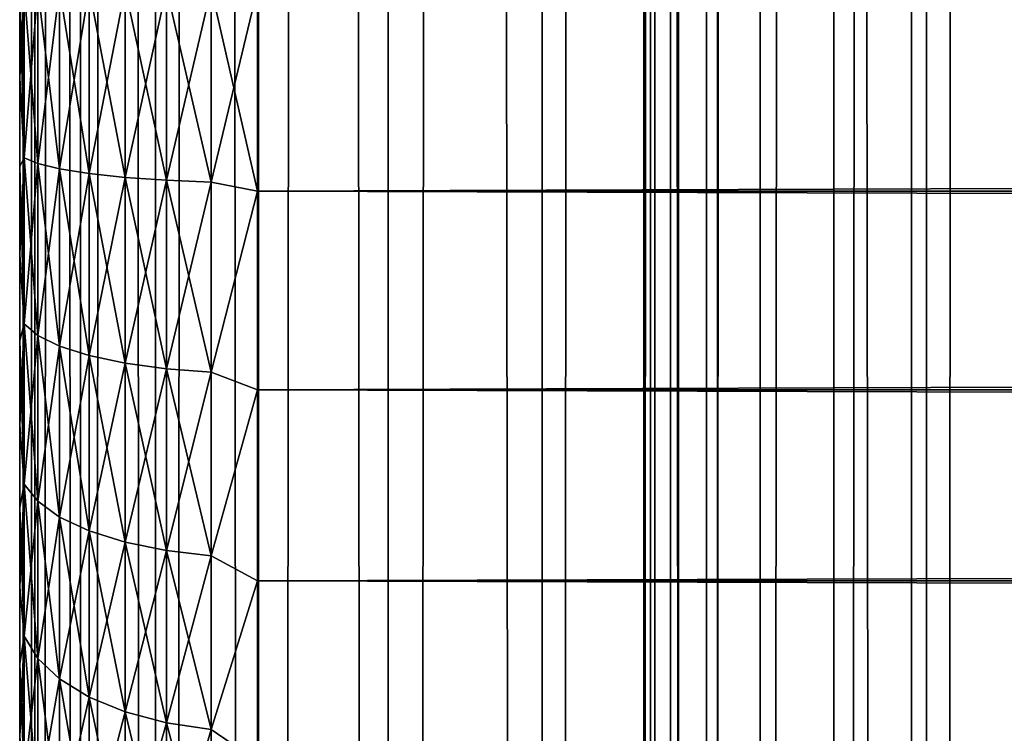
# Model space of a CAD drawing. Extents: x -265 to 265, y 0 to 1307.
# Tile 54 of 256: x -265 to -257, y 294 to 300. Entities that reach past the tile are written whole.
import ezdxf

# ---------------------------------------------------------------- set-up
doc = ezdxf.new("R2010")
doc.units = 0
doc.header["$LTSCALE"] = 81.481481
for name, color, linetype in [('58', 7, 'CONTINUOUS'), ('60', 7, 'CONTINUOUS'), ('62', 7, 'CONTINUOUS'), ('83', 7, 'CONTINUOUS'), ('84', 7, 'CONTINUOUS')]:
    doc.layers.add(name, color=color, linetype=linetype)

msp = doc.modelspace()

# ---------------------------------------------------------------- linework, layer by layer
at = {"layer": '58', "color": 7, "linetype": 'CONTINUOUS'}
for points in [[(-265, 300, 38), (-265, 300, 17), (-265, 299.251, 17.0267), (-265, 300, 38)], [(-265, 299.251, 37.9733), (-265, 300, 38), (-265, 299.251, 17.0267), (-265, 299.251, 37.9733)], [(-265, 298.5057, 37.8931), (-265, 299.251, 37.9733), (-265, 298.5057, 17.1069), (-265, 298.5057, 37.8931)], [(-265, 298.5057, 17.1069), (-265, 299.251, 37.9733), (-265, 299.251, 17.0267), (-265, 298.5057, 17.1069)], [(-265, 297.7681, 37.7601), (-265, 298.5057, 37.8931), (-265, 297.7681, 17.2399), (-265, 297.7681, 37.7601)], [(-265, 297.7681, 17.2399), (-265, 298.5057, 37.8931), (-265, 298.5057, 17.1069), (-265, 297.7681, 17.2399)], [(-265, 297.0419, 37.5747), (-265, 297.7681, 37.7601), (-265, 297.0419, 17.4253), (-265, 297.0419, 37.5747)], [(-265, 297.0419, 17.4253), (-265, 297.7681, 37.7601), (-265, 297.7681, 17.2399), (-265, 297.0419, 17.4253)], [(-265, 296.3307, 37.338), (-265, 297.0419, 37.5747), (-265, 296.3307, 17.662), (-265, 296.3307, 37.338)], [(-265, 296.3307, 17.662), (-265, 297.0419, 37.5747), (-265, 297.0419, 17.4253), (-265, 296.3307, 17.662)], [(-265, 295.6382, 37.0512), (-265, 296.3307, 37.338), (-265, 295.6382, 17.9488), (-265, 295.6382, 37.0512)], [(-265, 295.6382, 17.9488), (-265, 296.3307, 37.338), (-265, 296.3307, 17.662), (-265, 295.6382, 17.9488)], [(-265, 294.9679, 36.7156), (-265, 295.6382, 37.0512), (-265, 294.9679, 18.2844), (-265, 294.9679, 36.7156)], [(-265, 294.9679, 18.2844), (-265, 295.6382, 37.0512), (-265, 295.6382, 17.9488), (-265, 294.9679, 18.2844)], [(-265, 294.3233, 36.3332), (-265, 294.9679, 36.7156), (-265, 294.3233, 18.6668), (-265, 294.3233, 36.3332)], [(-265, 294.3233, 18.6668), (-265, 294.9679, 36.7156), (-265, 294.9679, 18.2844), (-265, 294.3233, 18.6668)], [(-265, 293.7076, 35.9057), (-265, 294.3233, 36.3332), (-265, 293.7076, 19.0943), (-265, 293.7076, 35.9057)], [(-265, 293.7076, 19.0943), (-265, 294.3233, 36.3332), (-265, 294.3233, 18.6668), (-265, 293.7076, 19.0943)]]:
    msp.add_3dface(points, dxfattribs=at)
at = {"layer": '60', "color": 7, "linetype": 'CONTINUOUS'}
for points in [[(263, 300, 40), (-263, 300, 40), (-263, 298.2979, 39.8836), (263, 300, 40)], [(-263, 300, 15), (263, 300, 15), (263, 298.2979, 15.1164), (-263, 300, 15)], [(-263, 298.2979, 15.1164), (-263, 300, 15), (263, 298.2979, 15.1164), (-263, 298.2979, 15.1164)], [(263, 300, 40), (-263, 298.2979, 39.8836), (263, 298.2979, 39.8836), (263, 300, 40)], [(-263, 296.6275, 15.4635), (-263, 298.2979, 15.1164), (263, 296.6275, 15.4635), (-263, 296.6275, 15.4635)], [(263, 296.6275, 15.4635), (-263, 298.2979, 15.1164), (263, 298.2979, 15.1164), (263, 296.6275, 15.4635)], [(-263, 298.2979, 39.8836), (-263, 296.6275, 39.5365), (263, 298.2979, 39.8836), (-263, 298.2979, 39.8836)], [(263, 298.2979, 39.8836), (-263, 296.6275, 39.5365), (263, 296.6275, 39.5365), (263, 298.2979, 39.8836)], [(-263, 295.02, 16.0349), (-263, 296.6275, 15.4635), (263, 295.02, 16.0349), (-263, 295.02, 16.0349)], [(263, 295.02, 16.0349), (-263, 296.6275, 15.4635), (263, 296.6275, 15.4635), (263, 295.02, 16.0349)], [(-263, 296.6275, 39.5365), (-263, 295.02, 38.9651), (263, 296.6275, 39.5365), (-263, 296.6275, 39.5365)], [(263, 296.6275, 39.5365), (-263, 295.02, 38.9651), (263, 295.02, 38.9651), (263, 296.6275, 39.5365)], [(-263, 293.5052, 16.8198), (-263, 295.02, 16.0349), (263, 293.5052, 16.8198), (-263, 293.5052, 16.8198)], [(263, 293.5052, 16.8198), (-263, 295.02, 16.0349), (263, 295.02, 16.0349), (263, 293.5052, 16.8198)], [(-263, 295.02, 38.9651), (-263, 293.5052, 38.1802), (263, 295.02, 38.9651), (-263, 295.02, 38.9651)], [(263, 295.02, 38.9651), (-263, 293.5052, 38.1802), (263, 293.5052, 38.1802), (263, 295.02, 38.9651)]]:
    msp.add_3dface(points, dxfattribs=at)
at = {"layer": '62', "color": 7, "linetype": 'CONTINUOUS'}
for points in [[(-265, 299.251, 17.0267), (-265, 300, 17), (-264.962, 298.5788, 16.7053), (-265, 299.251, 17.0267)], [(-264.962, 298.5788, 16.7053), (-265, 300, 17), (-264.962, 300, 16.6121), (-264.962, 298.5788, 16.7053)], [(-265, 300, 38), (-265, 299.251, 37.9733), (-264.962, 300, 38.3879), (-265, 300, 38)], [(-264.962, 300, 38.3879), (-265, 299.251, 37.9733), (-264.962, 298.5788, 38.2947), (-264.962, 300, 38.3879)], [(-264.962, 300, 38.3879), (-264.962, 298.5788, 38.2947), (-264.8485, 300, 38.7636), (-264.962, 300, 38.3879)], [(-264.8485, 300, 38.7636), (-264.962, 298.5788, 38.2947), (-264.8485, 298.5298, 38.6672), (-264.8485, 300, 38.7636)], [(-264.962, 298.5788, 16.7053), (-264.962, 300, 16.6121), (-264.8485, 298.5298, 16.3328), (-264.962, 298.5788, 16.7053)], [(-264.8485, 298.5298, 16.3328), (-264.962, 300, 16.6121), (-264.8485, 300, 16.2364), (-264.8485, 298.5298, 16.3328)], [(-264.8485, 300, 38.7636), (-264.8485, 298.5298, 38.6672), (-264.6638, 300, 39.1098), (-264.8485, 300, 38.7636)], [(-264.6638, 300, 39.1098), (-264.8485, 298.5298, 38.6672), (-264.6638, 298.4846, 39.0105), (-264.6638, 300, 39.1098)], [(-264.8485, 298.5298, 16.3328), (-264.8485, 300, 16.2364), (-264.6638, 298.4846, 15.9895), (-264.8485, 298.5298, 16.3328)], [(-264.6638, 298.4846, 15.9895), (-264.8485, 300, 16.2364), (-264.6638, 300, 15.8902), (-264.6638, 298.4846, 15.9895)], [(-264.6638, 300, 39.1098), (-264.6638, 298.4846, 39.0105), (-264.415, 300, 39.4134), (-264.6638, 300, 39.1098)], [(-264.415, 300, 39.4134), (-264.6638, 298.4846, 39.0105), (-264.415, 298.445, 39.3115), (-264.415, 300, 39.4134)], [(-264.6638, 298.4846, 15.9895), (-264.6638, 300, 15.8902), (-264.415, 298.445, 15.6885), (-264.6638, 298.4846, 15.9895)], [(-264.415, 298.445, 15.6885), (-264.6638, 300, 15.8902), (-264.415, 300, 15.5866), (-264.415, 298.445, 15.6885)], [(-264.415, 300, 39.4134), (-264.415, 298.445, 39.3115), (-264.1118, 300, 39.6625), (-264.415, 300, 39.4134)], [(-264.1118, 300, 39.6625), (-264.415, 298.445, 39.3115), (-264.1118, 298.4125, 39.5585), (-264.1118, 300, 39.6625)], [(-264.415, 298.445, 15.6885), (-264.415, 300, 15.5866), (-264.1118, 298.4125, 15.4415), (-264.415, 298.445, 15.6885)], [(-264.1118, 298.4125, 15.4415), (-264.415, 300, 15.5866), (-264.1118, 300, 15.3375), (-264.1118, 298.4125, 15.4415)], [(-264.1118, 300, 39.6625), (-264.1118, 298.4125, 39.5585), (-263.7657, 300, 39.8476), (-264.1118, 300, 39.6625)], [(-263.7657, 300, 39.8476), (-264.1118, 298.4125, 39.5585), (-263.7657, 298.3883, 39.742), (-263.7657, 300, 39.8476)], [(-264.1118, 298.4125, 15.4415), (-264.1118, 300, 15.3375), (-263.7657, 298.3883, 15.258), (-264.1118, 298.4125, 15.4415)], [(-263.7657, 298.3883, 15.258), (-264.1118, 300, 15.3375), (-263.7657, 300, 15.1524), (-263.7657, 298.3883, 15.258)], [(-263.7657, 300, 39.8476), (-263.7657, 298.3883, 39.742), (-263.3902, 300, 39.9616), (-263.7657, 300, 39.8476)], [(-263.3902, 300, 39.9616), (-263.7657, 298.3883, 39.742), (-263.3902, 298.3734, 39.855), (-263.3902, 300, 39.9616)], [(-263.7657, 298.3883, 15.258), (-263.7657, 300, 15.1524), (-263.3902, 298.3734, 15.145), (-263.7657, 298.3883, 15.258)], [(-263.3902, 298.3734, 15.145), (-263.7657, 300, 15.1524), (-263.3902, 300, 15.0384), (-263.3902, 298.3734, 15.145)], [(-263, 298.2979, 39.8836), (-263, 300, 40), (-263.3902, 298.3734, 39.855), (-263, 298.2979, 39.8836)], [(-263, 300, 40), (-263.3902, 300, 39.9616), (-263.3902, 298.3734, 39.855), (-263, 300, 40)], [(-263, 300, 15), (-263, 298.2979, 15.1164), (-263.3902, 300, 15.0384), (-263, 300, 15)], [(-263, 298.2979, 15.1164), (-263.3902, 298.3734, 15.145), (-263.3902, 300, 15.0384), (-263, 298.2979, 15.1164)], [(-265, 299.251, 37.9733), (-265, 298.5057, 37.8931), (-264.962, 298.5788, 38.2947), (-265, 299.251, 37.9733)], [(-265, 298.5057, 17.1069), (-265, 299.251, 17.0267), (-264.962, 298.5788, 16.7053), (-265, 298.5057, 17.1069)], [(-265, 298.5057, 37.8931), (-265, 297.7681, 37.7601), (-264.962, 298.5788, 38.2947), (-265, 298.5057, 37.8931)], [(-264.962, 298.5788, 38.2947), (-265, 297.7681, 37.7601), (-264.962, 297.182, 38.0169), (-264.962, 298.5788, 38.2947)], [(-264.962, 297.182, 16.9831), (-265, 298.5057, 17.1069), (-264.962, 298.5788, 16.7053), (-264.962, 297.182, 16.9831)], [(-264.962, 298.5788, 38.2947), (-264.962, 297.182, 38.0169), (-264.8485, 298.5298, 38.6672), (-264.962, 298.5788, 38.2947)], [(-264.962, 297.182, 16.9831), (-264.962, 298.5788, 16.7053), (-264.8485, 297.0848, 16.6202), (-264.962, 297.182, 16.9831)], [(-264.8485, 297.0848, 16.6202), (-264.962, 298.5788, 16.7053), (-264.8485, 298.5298, 16.3328), (-264.8485, 297.0848, 16.6202)], [(-265, 297.7681, 17.2399), (-265, 298.5057, 17.1069), (-264.962, 297.182, 16.9831), (-265, 297.7681, 17.2399)], [(-264.8485, 298.5298, 38.6672), (-264.962, 297.182, 38.0169), (-264.8485, 297.0848, 38.3798), (-264.8485, 298.5298, 38.6672)], [(-264.8485, 298.5298, 38.6672), (-264.8485, 297.0848, 38.3798), (-264.6638, 298.4846, 39.0105), (-264.8485, 298.5298, 38.6672)], [(-264.8485, 297.0848, 16.6202), (-264.8485, 298.5298, 16.3328), (-264.6638, 296.9952, 16.2858), (-264.8485, 297.0848, 16.6202)], [(-264.6638, 296.9952, 16.2858), (-264.8485, 298.5298, 16.3328), (-264.6638, 298.4846, 15.9895), (-264.6638, 296.9952, 16.2858)], [(-264.6638, 298.4846, 39.0105), (-264.8485, 297.0848, 38.3798), (-264.6638, 296.9952, 38.7142), (-264.6638, 298.4846, 39.0105)], [(-264.6638, 298.4846, 39.0105), (-264.6638, 296.9952, 38.7142), (-264.415, 298.445, 39.3115), (-264.6638, 298.4846, 39.0105)], [(-264.6638, 296.9952, 16.2858), (-264.6638, 298.4846, 15.9895), (-264.415, 296.9166, 15.9926), (-264.6638, 296.9952, 16.2858)], [(-264.415, 296.9166, 15.9926), (-264.6638, 298.4846, 15.9895), (-264.415, 298.445, 15.6885), (-264.415, 296.9166, 15.9926)], [(-264.415, 298.445, 39.3115), (-264.6638, 296.9952, 38.7142), (-264.415, 296.9166, 39.0074), (-264.415, 298.445, 39.3115)], [(-264.415, 298.445, 39.3115), (-264.415, 296.9166, 39.0074), (-264.1118, 298.4125, 39.5585), (-264.415, 298.445, 39.3115)], [(-264.415, 296.9166, 15.9926), (-264.415, 298.445, 15.6885), (-264.1118, 296.8521, 15.7519), (-264.415, 296.9166, 15.9926)], [(-264.1118, 296.8521, 15.7519), (-264.415, 298.445, 15.6885), (-264.1118, 298.4125, 15.4415), (-264.1118, 296.8521, 15.7519)], [(-264.1118, 298.4125, 39.5585), (-264.415, 296.9166, 39.0074), (-264.1118, 296.8521, 39.2481), (-264.1118, 298.4125, 39.5585)], [(-264.1118, 298.4125, 39.5585), (-264.1118, 296.8521, 39.2481), (-263.7657, 298.3883, 39.742), (-264.1118, 298.4125, 39.5585)], [(-264.1118, 296.8521, 15.7519), (-264.1118, 298.4125, 15.4415), (-263.7657, 296.8042, 15.5731), (-264.1118, 296.8521, 15.7519)], [(-263.7657, 296.8042, 15.5731), (-264.1118, 298.4125, 15.4415), (-263.7657, 298.3883, 15.258), (-263.7657, 296.8042, 15.5731)], [(-263.7657, 298.3883, 39.742), (-264.1118, 296.8521, 39.2481), (-263.7657, 296.8042, 39.4269), (-263.7657, 298.3883, 39.742)], [(-263.7657, 298.3883, 39.742), (-263.7657, 296.8042, 39.4269), (-263.3902, 298.3734, 39.855), (-263.7657, 298.3883, 39.742)], [(-263.7657, 296.8042, 15.5731), (-263.7657, 298.3883, 15.258), (-263.3902, 296.7747, 15.463), (-263.7657, 296.8042, 15.5731)], [(-263.3902, 296.7747, 15.463), (-263.7657, 298.3883, 15.258), (-263.3902, 298.3734, 15.145), (-263.3902, 296.7747, 15.463)], [(-263.3902, 298.3734, 39.855), (-263.7657, 296.8042, 39.4269), (-263.3902, 296.7747, 39.537), (-263.3902, 298.3734, 39.855)], [(-263, 298.2979, 15.1164), (-263.3902, 296.7747, 15.463), (-263.3902, 298.3734, 15.145), (-263, 298.2979, 15.1164)], [(-263, 298.2979, 39.8836), (-263.3902, 298.3734, 39.855), (-263.3902, 296.7747, 39.537), (-263, 298.2979, 39.8836)], [(-263, 298.2979, 15.1164), (-263, 296.6275, 15.4635), (-263.3902, 296.7747, 15.463), (-263, 298.2979, 15.1164)], [(-263, 296.6275, 39.5365), (-263, 298.2979, 39.8836), (-263.3902, 296.7747, 39.537), (-263, 296.6275, 39.5365)], [(-265, 297.7681, 37.7601), (-265, 297.0419, 37.5747), (-264.962, 297.182, 38.0169), (-265, 297.7681, 37.7601)], [(-265, 297.0419, 17.4253), (-265, 297.7681, 17.2399), (-264.962, 297.182, 16.9831), (-265, 297.0419, 17.4253)], [(-265, 297.0419, 37.5747), (-265, 296.3307, 37.338), (-264.962, 297.182, 38.0169), (-265, 297.0419, 37.5747)], [(-264.962, 297.182, 38.0169), (-265, 296.3307, 37.338), (-264.962, 295.8334, 37.5591), (-264.962, 297.182, 38.0169)], [(-264.962, 295.8334, 17.4409), (-265, 297.0419, 17.4253), (-264.962, 297.182, 16.9831), (-264.962, 295.8334, 17.4409)], [(-264.962, 297.182, 38.0169), (-264.962, 295.8334, 37.5591), (-264.8485, 297.0848, 38.3798), (-264.962, 297.182, 38.0169)], [(-264.962, 295.8334, 17.4409), (-264.962, 297.182, 16.9831), (-264.8485, 295.6896, 17.0938), (-264.962, 295.8334, 17.4409)], [(-264.8485, 295.6896, 17.0938), (-264.962, 297.182, 16.9831), (-264.8485, 297.0848, 16.6202), (-264.8485, 295.6896, 17.0938)], [(-264.8485, 297.0848, 38.3798), (-264.962, 295.8334, 37.5591), (-264.8485, 295.6896, 37.9062), (-264.8485, 297.0848, 38.3798)], [(-264.8485, 297.0848, 38.3798), (-264.8485, 295.6896, 37.9062), (-264.6638, 296.9952, 38.7142), (-264.8485, 297.0848, 38.3798)], [(-264.8485, 295.6896, 17.0938), (-264.8485, 297.0848, 16.6202), (-264.6638, 295.5571, 16.7739), (-264.8485, 295.6896, 17.0938)], [(-264.6638, 295.5571, 16.7739), (-264.8485, 297.0848, 16.6202), (-264.6638, 296.9952, 16.2858), (-264.6638, 295.5571, 16.7739)], [(-265, 296.3307, 17.662), (-265, 297.0419, 17.4253), (-264.962, 295.8334, 17.4409), (-265, 296.3307, 17.662)], [(-264.6638, 296.9952, 38.7142), (-264.8485, 295.6896, 37.9062), (-264.6638, 295.5571, 38.2261), (-264.6638, 296.9952, 38.7142)], [(-264.6638, 296.9952, 38.7142), (-264.6638, 295.5571, 38.2261), (-264.415, 296.9166, 39.0074), (-264.6638, 296.9952, 38.7142)], [(-264.6638, 295.5571, 16.7739), (-264.6638, 296.9952, 16.2858), (-264.415, 295.4409, 16.4935), (-264.6638, 295.5571, 16.7739)], [(-264.415, 295.4409, 16.4935), (-264.6638, 296.9952, 16.2858), (-264.415, 296.9166, 15.9926), (-264.415, 295.4409, 16.4935)], [(-264.415, 296.9166, 39.0074), (-264.6638, 295.5571, 38.2261), (-264.415, 295.4409, 38.5065), (-264.415, 296.9166, 39.0074)], [(-264.415, 296.9166, 39.0074), (-264.415, 295.4409, 38.5065), (-264.1118, 296.8521, 39.2481), (-264.415, 296.9166, 39.0074)], [(-264.415, 295.4409, 16.4935), (-264.415, 296.9166, 15.9926), (-264.1118, 295.3456, 16.2633), (-264.415, 295.4409, 16.4935)], [(-264.1118, 295.3456, 16.2633), (-264.415, 296.9166, 15.9926), (-264.1118, 296.8521, 15.7519), (-264.1118, 295.3456, 16.2633)], [(-264.1118, 296.8521, 39.2481), (-264.415, 295.4409, 38.5065), (-264.1118, 295.3456, 38.7367), (-264.1118, 296.8521, 39.2481)], [(-264.1118, 296.8521, 39.2481), (-264.1118, 295.3456, 38.7367), (-263.7657, 296.8042, 39.4269), (-264.1118, 296.8521, 39.2481)], [(-264.1118, 295.3456, 16.2633), (-264.1118, 296.8521, 15.7519), (-263.7657, 295.2748, 16.0923), (-264.1118, 295.3456, 16.2633)], [(-263.7657, 295.2748, 16.0923), (-264.1118, 296.8521, 15.7519), (-263.7657, 296.8042, 15.5731), (-263.7657, 295.2748, 16.0923)], [(-263.7657, 296.8042, 39.4269), (-264.1118, 295.3456, 38.7367), (-263.7657, 295.2748, 38.9077), (-263.7657, 296.8042, 39.4269)], [(-263.7657, 296.8042, 39.4269), (-263.7657, 295.2748, 38.9077), (-263.3902, 296.7747, 39.537), (-263.7657, 296.8042, 39.4269)], [(-263.7657, 295.2748, 16.0923), (-263.7657, 296.8042, 15.5731), (-263.3902, 295.2312, 15.987), (-263.7657, 295.2748, 16.0923)], [(-263.3902, 295.2312, 15.987), (-263.7657, 296.8042, 15.5731), (-263.3902, 296.7747, 15.463), (-263.3902, 295.2312, 15.987)], [(-263.3902, 296.7747, 39.537), (-263.7657, 295.2748, 38.9077), (-263.3902, 295.2312, 39.013), (-263.3902, 296.7747, 39.537)], [(-263, 296.6275, 15.4635), (-263.3902, 295.2312, 15.987), (-263.3902, 296.7747, 15.463), (-263, 296.6275, 15.4635)], [(-263, 296.6275, 39.5365), (-263.3902, 296.7747, 39.537), (-263.3902, 295.2312, 39.013), (-263, 296.6275, 39.5365)], [(-263, 296.6275, 15.4635), (-263, 295.02, 16.0349), (-263.3902, 295.2312, 15.987), (-263, 296.6275, 15.4635)], [(-263, 295.02, 38.9651), (-263, 296.6275, 39.5365), (-263.3902, 295.2312, 39.013), (-263, 295.02, 38.9651)], [(-265, 296.3307, 37.338), (-265, 295.6382, 37.0512), (-264.962, 295.8334, 37.5591), (-265, 296.3307, 37.338)], [(-265, 295.6382, 17.9488), (-265, 296.3307, 17.662), (-264.962, 295.8334, 17.4409), (-265, 295.6382, 17.9488)], [(-265, 295.6382, 37.0512), (-265, 294.9679, 36.7156), (-264.962, 295.8334, 37.5591), (-265, 295.6382, 37.0512)], [(-264.962, 295.8334, 37.5591), (-265, 294.9679, 36.7156), (-264.962, 294.5561, 36.9292), (-264.962, 295.8334, 37.5591)], [(-264.962, 294.5561, 18.0708), (-265, 295.6382, 17.9488), (-264.962, 295.8334, 17.4409), (-264.962, 294.5561, 18.0708)], [(-264.962, 295.8334, 37.5591), (-264.962, 294.5561, 36.9292), (-264.8485, 295.6896, 37.9062), (-264.962, 295.8334, 37.5591)], [(-264.962, 294.5561, 18.0708), (-264.962, 295.8334, 17.4409), (-264.8485, 294.3682, 17.7455), (-264.962, 294.5561, 18.0708)], [(-264.8485, 294.3682, 17.7455), (-264.962, 295.8334, 17.4409), (-264.8485, 295.6896, 17.0938), (-264.8485, 294.3682, 17.7455)], [(-264.8485, 295.6896, 37.9062), (-264.962, 294.5561, 36.9292), (-264.8485, 294.3682, 37.2545), (-264.8485, 295.6896, 37.9062)], [(-264.8485, 295.6896, 37.9062), (-264.8485, 294.3682, 37.2545), (-264.6638, 295.5571, 38.2261), (-264.8485, 295.6896, 37.9062)], [(-264.8485, 294.3682, 17.7455), (-264.8485, 295.6896, 17.0938), (-264.6638, 294.1951, 17.4456), (-264.8485, 294.3682, 17.7455)], [(-264.6638, 294.1951, 17.4456), (-264.8485, 295.6896, 17.0938), (-264.6638, 295.5571, 16.7739), (-264.6638, 294.1951, 17.4456)], [(-265, 294.9679, 18.2844), (-265, 295.6382, 17.9488), (-264.962, 294.5561, 18.0708), (-265, 294.9679, 18.2844)], [(-264.6638, 295.5571, 38.2261), (-264.8485, 294.3682, 37.2545), (-264.6638, 294.1951, 37.5544), (-264.6638, 295.5571, 38.2261)], [(-264.6638, 295.5571, 38.2261), (-264.6638, 294.1951, 37.5544), (-264.415, 295.4409, 38.5065), (-264.6638, 295.5571, 38.2261)], [(-264.6638, 294.1951, 17.4456), (-264.6638, 295.5571, 16.7739), (-264.415, 294.0433, 17.1827), (-264.6638, 294.1951, 17.4456)], [(-264.415, 294.0433, 17.1827), (-264.6638, 295.5571, 16.7739), (-264.415, 295.4409, 16.4935), (-264.415, 294.0433, 17.1827)], [(-264.415, 295.4409, 38.5065), (-264.6638, 294.1951, 37.5544), (-264.415, 294.0433, 37.8173), (-264.415, 295.4409, 38.5065)], [(-264.415, 295.4409, 38.5065), (-264.415, 294.0433, 37.8173), (-264.1118, 295.3456, 38.7367), (-264.415, 295.4409, 38.5065)], [(-264.415, 294.0433, 17.1827), (-264.415, 295.4409, 16.4935), (-264.1118, 293.9187, 16.967), (-264.415, 294.0433, 17.1827)], [(-264.1118, 293.9187, 16.967), (-264.415, 295.4409, 16.4935), (-264.1118, 295.3456, 16.2633), (-264.1118, 293.9187, 16.967)], [(-264.1118, 295.3456, 38.7367), (-264.415, 294.0433, 37.8173), (-264.1118, 293.9187, 38.033), (-264.1118, 295.3456, 38.7367)], [(-264.1118, 295.3456, 38.7367), (-264.1118, 293.9187, 38.033), (-263.7657, 295.2748, 38.9077), (-264.1118, 295.3456, 38.7367)], [(-264.1118, 293.9187, 16.967), (-264.1118, 295.3456, 16.2633), (-263.7657, 293.8262, 16.8067), (-264.1118, 293.9187, 16.967)], [(-263.7657, 293.8262, 16.8067), (-264.1118, 295.3456, 16.2633), (-263.7657, 295.2748, 16.0923), (-263.7657, 293.8262, 16.8067)], [(-263.7657, 295.2748, 38.9077), (-264.1118, 293.9187, 38.033), (-263.7657, 293.8262, 38.1933), (-263.7657, 295.2748, 38.9077)], [(-263.7657, 295.2748, 38.9077), (-263.7657, 293.8262, 38.1933), (-263.3902, 295.2312, 39.013), (-263.7657, 295.2748, 38.9077)], [(-263.7657, 293.8262, 16.8067), (-263.7657, 295.2748, 16.0923), (-263.3902, 293.7692, 16.708), (-263.7657, 293.8262, 16.8067)], [(-263.3902, 293.7692, 16.708), (-263.7657, 295.2748, 16.0923), (-263.3902, 295.2312, 15.987), (-263.3902, 293.7692, 16.708)], [(-263.3902, 295.2312, 39.013), (-263.7657, 293.8262, 38.1933), (-263.3902, 293.7692, 38.292), (-263.3902, 295.2312, 39.013)], [(-263, 295.02, 16.0349), (-263.3902, 293.7692, 16.708), (-263.3902, 295.2312, 15.987), (-263, 295.02, 16.0349)], [(-263, 295.02, 38.9651), (-263.3902, 295.2312, 39.013), (-263.3902, 293.7692, 38.292), (-263, 295.02, 38.9651)], [(-263, 295.02, 16.0349), (-263, 293.5052, 16.8198), (-263.3902, 293.7692, 16.708), (-263, 295.02, 16.0349)], [(-263, 293.5052, 38.1802), (-263, 295.02, 38.9651), (-263.3902, 293.7692, 38.292), (-263, 293.5052, 38.1802)], [(-265, 294.9679, 36.7156), (-265, 294.3233, 36.3332), (-264.962, 294.5561, 36.9292), (-265, 294.9679, 36.7156)], [(-265, 294.3233, 18.6668), (-265, 294.9679, 18.2844), (-264.962, 294.5561, 18.0708), (-265, 294.3233, 18.6668)], [(-265, 294.3233, 36.3332), (-265, 293.7076, 35.9057), (-264.962, 294.5561, 36.9292), (-265, 294.3233, 36.3332)], [(-264.962, 294.5561, 36.9292), (-265, 293.7076, 35.9057), (-264.962, 293.3719, 36.1379), (-264.962, 294.5561, 36.9292)], [(-264.962, 293.3719, 18.8621), (-265, 294.3233, 18.6668), (-264.962, 294.5561, 18.0708), (-264.962, 293.3719, 18.8621)], [(-264.962, 294.5561, 36.9292), (-264.962, 293.3719, 36.1379), (-264.8485, 294.3682, 37.2545), (-264.962, 294.5561, 36.9292)], [(-264.962, 293.3719, 18.8621), (-264.962, 294.5561, 18.0708), (-264.8485, 293.1432, 18.564), (-264.962, 293.3719, 18.8621)], [(-264.8485, 293.1432, 18.564), (-264.962, 294.5561, 18.0708), (-264.8485, 294.3682, 17.7455), (-264.8485, 293.1432, 18.564)], [(-265, 293.7076, 19.0943), (-265, 294.3233, 18.6668), (-264.962, 293.3719, 18.8621), (-265, 293.7076, 19.0943)], [(-264.8485, 294.3682, 37.2545), (-264.962, 293.3719, 36.1379), (-264.8485, 293.1432, 36.436), (-264.8485, 294.3682, 37.2545)], [(-264.8485, 294.3682, 37.2545), (-264.8485, 293.1432, 36.436), (-264.6638, 294.1951, 37.5544), (-264.8485, 294.3682, 37.2545)], [(-264.8485, 293.1432, 18.564), (-264.8485, 294.3682, 17.7455), (-264.6638, 292.9324, 18.2893), (-264.8485, 293.1432, 18.564)], [(-264.6638, 292.9324, 18.2893), (-264.8485, 294.3682, 17.7455), (-264.6638, 294.1951, 17.4456), (-264.6638, 292.9324, 18.2893)], [(-264.6638, 294.1951, 37.5544), (-264.8485, 293.1432, 36.436), (-264.6638, 292.9324, 36.7107), (-264.6638, 294.1951, 37.5544)], [(-264.6638, 294.1951, 37.5544), (-264.6638, 292.9324, 36.7107), (-264.415, 294.0433, 37.8173), (-264.6638, 294.1951, 37.5544)], [(-264.6638, 292.9324, 18.2893), (-264.6638, 294.1951, 17.4456), (-264.415, 292.7476, 18.0485), (-264.6638, 292.9324, 18.2893)], [(-264.415, 292.7476, 18.0485), (-264.6638, 294.1951, 17.4456), (-264.415, 294.0433, 17.1827), (-264.415, 292.7476, 18.0485)], [(-264.415, 294.0433, 37.8173), (-264.6638, 292.9324, 36.7107), (-264.415, 292.7476, 36.9515), (-264.415, 294.0433, 37.8173)], [(-264.415, 294.0433, 37.8173), (-264.415, 292.7476, 36.9515), (-264.1118, 293.9187, 38.033), (-264.415, 294.0433, 37.8173)], [(-264.415, 292.7476, 18.0485), (-264.415, 294.0433, 17.1827), (-264.1118, 292.5959, 17.8508), (-264.415, 292.7476, 18.0485)], [(-264.1118, 292.5959, 17.8508), (-264.415, 294.0433, 17.1827), (-264.1118, 293.9187, 16.967), (-264.1118, 292.5959, 17.8508)], [(-264.1118, 293.9187, 38.033), (-264.415, 292.7476, 36.9515), (-264.1118, 292.5959, 37.1492), (-264.1118, 293.9187, 38.033)], [(-264.1118, 293.9187, 38.033), (-264.1118, 292.5959, 37.1492), (-263.7657, 293.8262, 38.1933), (-264.1118, 293.9187, 38.033)], [(-264.1118, 292.5959, 17.8508), (-264.1118, 293.9187, 16.967), (-263.7657, 292.4833, 17.704), (-264.1118, 292.5959, 17.8508)], [(-263.7657, 292.4833, 17.704), (-264.1118, 293.9187, 16.967), (-263.7657, 293.8262, 16.8067), (-263.7657, 292.4833, 17.704)], [(-263.7657, 293.8262, 38.1933), (-264.1118, 292.5959, 37.1492), (-263.7657, 292.4833, 37.296), (-263.7657, 293.8262, 38.1933)], [(-263.7657, 293.8262, 38.1933), (-263.7657, 292.4833, 37.296), (-263.3902, 293.7692, 38.292), (-263.7657, 293.8262, 38.1933)], [(-263.7657, 292.4833, 17.704), (-263.7657, 293.8262, 16.8067), (-263.3902, 292.4139, 17.6136), (-263.7657, 292.4833, 17.704)], [(-263.3902, 292.4139, 17.6136), (-263.7657, 293.8262, 16.8067), (-263.3902, 293.7692, 16.708), (-263.3902, 292.4139, 17.6136)], [(-263.3902, 293.7692, 38.292), (-263.7657, 292.4833, 37.296), (-263.3902, 292.4139, 37.3864), (-263.3902, 293.7692, 38.292)], [(-263, 293.5052, 16.8198), (-263.3902, 292.4139, 17.6136), (-263.3902, 293.7692, 16.708), (-263, 293.5052, 16.8198)], [(-263, 293.5052, 38.1802), (-263.3902, 293.7692, 38.292), (-263.3902, 292.4139, 37.3864), (-263, 293.5052, 38.1802)]]:
    msp.add_3dface(points, dxfattribs=at)
at = {"layer": '83', "color": 7, "linetype": 'CONTINUOUS'}
for points in [[(-265, 1), (-264.8717, 1, 1.9579), (-265, 1299), (-265, 1)], [(-265, 1299), (-264.8717, 1, 1.9579), (-264.8717, 1299, 1.9579), (-265, 1299)], [(-264.8717, 1, 1.9579), (-264.4889, 1, 3.8823), (-264.8717, 1299, 1.9579), (-264.8717, 1, 1.9579)], [(-264.8717, 1299, 1.9579), (-264.4889, 1, 3.8823), (-264.4889, 1299, 3.8823), (-264.8717, 1299, 1.9579)], [(-264.4889, 1, 3.8823), (-263.8582, 1, 5.7403), (-264.4889, 1299, 3.8823), (-264.4889, 1, 3.8823)], [(-264.4889, 1299, 3.8823), (-263.8582, 1, 5.7403), (-263.8582, 1299, 5.7403), (-264.4889, 1299, 3.8823)], [(-263.8582, 1, 5.7403), (-262.9904, 1, 7.5), (-263.8582, 1299, 5.7403), (-263.8582, 1, 5.7403)], [(-263.8582, 1299, 5.7403), (-262.9904, 1, 7.5), (-262.9904, 1299, 7.5), (-263.8582, 1299, 5.7403)], [(-262.9904, 1, 7.5), (-261.9003, 1, 9.1314), (-262.9904, 1299, 7.5), (-262.9904, 1, 7.5)], [(-262.9904, 1299, 7.5), (-261.9003, 1, 9.1314), (-261.9003, 1299, 9.1314), (-262.9904, 1299, 7.5)], [(-261.9003, 1, 9.1314), (-260.6066, 1, 10.6066), (-261.9003, 1299, 9.1314), (-261.9003, 1, 9.1314)], [(-261.9003, 1299, 9.1314), (-260.6066, 1, 10.6066), (-260.6066, 1299, 10.6066), (-261.9003, 1299, 9.1314)], [(-260.6066, 1, 10.6066), (-259.1314, 1, 11.9003), (-260.6066, 1299, 10.6066), (-260.6066, 1, 10.6066)], [(-260.6066, 1299, 10.6066), (-259.1314, 1, 11.9003), (-259.1314, 1299, 11.9003), (-260.6066, 1299, 10.6066)], [(-259.1314, 1, 11.9003), (-257.5, 1, 12.9904), (-259.1314, 1299, 11.9003), (-259.1314, 1, 11.9003)], [(-259.1314, 1299, 11.9003), (-257.5, 1, 12.9904), (-257.5, 1299, 12.9904), (-259.1314, 1299, 11.9003)], [(-257.5, 1, 12.9904), (-255.7403, 1, 13.8582), (-257.5, 1299, 12.9904), (-257.5, 1, 12.9904)], [(-257.5, 1299, 12.9904), (-255.7403, 1, 13.8582), (-255.7403, 1299, 13.8582), (-257.5, 1299, 12.9904)]]:
    msp.add_3dface(points, dxfattribs=at)
at = {"layer": '84', "color": 7, "linetype": 'CONTINUOUS'}
for points in [[(-265, 1), (-265, 1299), (-264.8717, 1299, -1.9579), (-265, 1)], [(-264.8717, 1, -1.9579), (-265, 1), (-264.8717, 1299, -1.9579), (-264.8717, 1, -1.9579)], [(-264.4889, 1, -3.8823), (-264.8717, 1, -1.9579), (-264.4889, 1299, -3.8823), (-264.4889, 1, -3.8823)], [(-264.4889, 1299, -3.8823), (-264.8717, 1, -1.9579), (-264.8717, 1299, -1.9579), (-264.4889, 1299, -3.8823)], [(-263.8582, 1, -5.7403), (-264.4889, 1, -3.8823), (-263.8582, 1299, -5.7403), (-263.8582, 1, -5.7403)], [(-263.8582, 1299, -5.7403), (-264.4889, 1, -3.8823), (-264.4889, 1299, -3.8823), (-263.8582, 1299, -5.7403)], [(-262.9904, 1, -7.5), (-263.8582, 1, -5.7403), (-262.9904, 1299, -7.5), (-262.9904, 1, -7.5)], [(-262.9904, 1299, -7.5), (-263.8582, 1, -5.7403), (-263.8582, 1299, -5.7403), (-262.9904, 1299, -7.5)], [(-261.9003, 1, -9.1314), (-262.9904, 1, -7.5), (-261.9003, 1299, -9.1314), (-261.9003, 1, -9.1314)], [(-261.9003, 1299, -9.1314), (-262.9904, 1, -7.5), (-262.9904, 1299, -7.5), (-261.9003, 1299, -9.1314)], [(-260.6066, 1, -10.6066), (-261.9003, 1, -9.1314), (-260.6066, 1299, -10.6066), (-260.6066, 1, -10.6066)], [(-260.6066, 1299, -10.6066), (-261.9003, 1, -9.1314), (-261.9003, 1299, -9.1314), (-260.6066, 1299, -10.6066)], [(-260.6066, 1, -10.6066), (-260.6066, 1299, -10.6066), (-259.75, 1280, -11.399), (-260.6066, 1, -10.6066)], [(-260.6066, 1, -10.6066), (-259.75, 1280, -11.399), (-259.75, 20, -11.399), (-260.6066, 1, -10.6066)], [(-259.75, 1280, -11.399), (-259.6951, 1278.9667, -11.4457), (-259.75, 20, -11.399), (-259.75, 1280, -11.399)], [(-259.75, 20, -11.399), (-259.6951, 1278.9667, -11.4457), (-259.6951, 21.0332, -11.4457), (-259.75, 20, -11.399)], [(-259.6951, 1278.9667, -11.4457), (-259.525, 1277.9175, -11.5877), (-259.6951, 21.0332, -11.4457), (-259.6951, 1278.9667, -11.4457)], [(-259.6951, 21.0332, -11.4457), (-259.525, 1277.9175, -11.5877), (-259.525, 22.0825, -11.5877), (-259.6951, 21.0332, -11.4457)], [(-259.525, 1277.9175, -11.5877), (-259.2244, 1276.8419, -11.8284), (-259.525, 22.0825, -11.5877), (-259.525, 1277.9175, -11.5877)], [(-259.525, 22.0825, -11.5877), (-259.2244, 1276.8419, -11.8284), (-259.2244, 23.158, -11.8284), (-259.525, 22.0825, -11.5877)], [(-259.2244, 1276.8419, -11.8284), (-258.7723, 1275.7445, -12.1674), (-259.2244, 23.158, -11.8284), (-259.2244, 1276.8419, -11.8284)], [(-259.2244, 23.158, -11.8284), (-258.7723, 1275.7445, -12.1674), (-258.7723, 24.2554, -12.1674), (-259.2244, 23.158, -11.8284)], [(-258.7723, 1275.7445, -12.1674), (-258.1533, 1274.6533, -12.5906), (-258.7723, 24.2554, -12.1674), (-258.7723, 1275.7445, -12.1674)], [(-258.7723, 24.2554, -12.1674), (-258.1533, 1274.6533, -12.5906), (-258.1533, 25.3466, -12.5906), (-258.7723, 24.2554, -12.1674)], [(-258.1533, 1274.6533, -12.5906), (-257.3737, 1273.621, -13.0625), (-258.1533, 25.3466, -12.5906), (-258.1533, 1274.6533, -12.5906)], [(-258.1533, 25.3466, -12.5906), (-257.3737, 1273.621, -13.0625), (-257.3737, 26.379, -13.0625), (-258.1533, 25.3466, -12.5906)], [(-257.3737, 1273.621, -13.0625), (-256.4613, 1272.6984, -13.537), (-257.3737, 26.379, -13.0625), (-257.3737, 1273.621, -13.0625)], [(-257.3737, 26.379, -13.0625), (-256.4613, 1272.6984, -13.537), (-256.4613, 27.3016, -13.537), (-257.3737, 26.379, -13.0625)]]:
    msp.add_3dface(points, dxfattribs=at)

doc.saveas('drawing.dxf')
